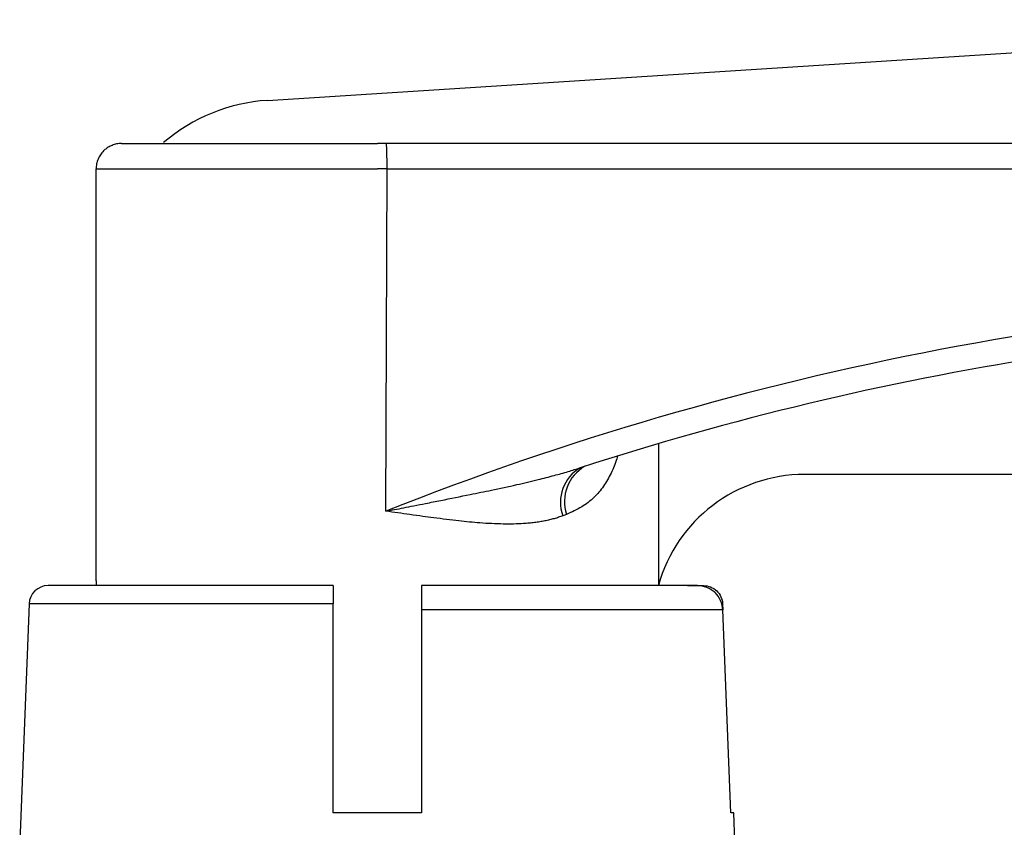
# Model space of a CAD drawing. Header units: millimetres. Extents: x 5820 to 6228, y 2147 to 2435.
# Tile 8 of 20: x 5897 to 5936, y 2246 to 2278. Entities that reach past the tile are written whole.
import ezdxf

# ---------------------------------------------------------------- set-up
doc = ezdxf.new("R2010")
doc.units = ezdxf.units.MM
doc.layers.add('1轮廓实线层', color=7, linetype='Continuous')
doc.layers.add('2细线层', color=3, linetype='Continuous')
doc.styles.add('SLDTEXTSTYLE1', font='txt')
doc.dimstyles.new('SLDDIMSTYLE0', dxfattribs={"dimtxt": 7, "dimasz": 8.16, "dimexe": 0, "dimexo": 0.0625, "dimgap": 1.75, "dimtad": 2, "dimdec": 0, "dimrnd": 1e-09, "dimzin": 4, "dimdsep": 46, "dimtxsty": 'SLDTEXTSTYLE1', "dimsah": 1, "dimcen": 0.09, "dimadec": 0, "dimazin": 1, "dimtfac": 1, "dimtofl": 0, "dimtmove": 0, "dimatfit": 3, "dimfxl": 1, "dimfrac": 2, "dimtolj": 1, "dimtzin": 12, "dimarcsym": 0})

# ---------------------------------------------------------------- blocks, each defined once
blk = doc.blocks.new('*D16')
at = {"layer": '2细线层', "color": 0, "lineweight": -2, "ltscale": 2, "transparency": 16777216}
for p, q in [((6035.78, 2244.562), (6035.78, 2252.722)), ((5924.625, 2236.402), (6035.78, 2236.402)), ((5919.694, 2217.402), (6035.78, 2217.402)), ((6035.78, 2209.242), (6035.78, 2177.859))]:
    blk.add_line(p, q, dxfattribs=at)
at = {"layer": '2细线层', "color": 0, "ltscale": 2, "transparency": 16777216}
for points in [[(6034.42, 2244.562), (6037.14, 2244.562), (6035.78, 2236.402)], [(6034.42, 2209.242), (6037.14, 2209.242), (6035.78, 2217.402)]]:
    blk.add_solid(points, dxfattribs=at)
at = {"layer": 'Defpoints', "color": 0, "ltscale": 2, "transparency": 16777216}
for p in [(5924.563, 2236.402), (6035.78, 2236.402), (5919.632, 2217.402)]:
    blk.add_point(p, dxfattribs=at)
at = {"layer": '2细线层', "color": 0, "ltscale": 2, "transparency": 16777216, "insert": (6037.53, 2188.738), "char_height": 7, "attachment_point": 2, "rotation": 90, "style": 'SLDTEXTSTYLE1'}
blk.add_mtext('\\A1;GH=19', dxfattribs=at)

msp = doc.modelspace()

# ---------------------------------------------------------------- linework, layer by layer
at = {"layer": '1轮廓实线层', "linetype": 'Continuous', "lineweight": 25, "ltscale": 2}
for p, q in [((5906.466, 2274.609), (5956.396, 2277.802)), ((5915.749, 2272.902), (5911.169, 2272.902)), ((5959.27, 2272.902), (5915.749, 2272.902)), ((5899.684, 2255.585), (5899.687, 2271.902)), ((5911.201, 2271.902), (5910.823, 2271.902)), ((5911.158, 2258.348), (5911.201, 2271.902)), ((5911.201, 2271.902), (5999.733, 2271.902)), ((5921.94, 2261.017), (5921.941, 2255.402)), ((5978.471, 2259.802), (5927.721, 2259.802)), ((5899.684, 2255.585), (5899.693, 2255.402)), ((5923.089, 2255.402), (5922.494, 2255.402)), ((5923.089, 2255.402), (5923.724, 2255.402)), ((5897.034, 2254.682), (5896.663, 2245.269)), ((5909.063, 2254.682), (5897.034, 2254.682)), ((5909.063, 2246.402), (5909.063, 2254.682)), ((5924.479, 2254.682), (5924.489, 2254.441)), ((5912.563, 2254.441), (5912.563, 2246.402)), ((5924.489, 2254.441), (5912.563, 2254.441)), ((5924.809, 2246.402), (5924.489, 2254.441)), ((5912.563, 2246.402), (5909.063, 2246.402)), ((5924.918, 2246.402), (5924.809, 2246.402)), ((5924.963, 2245.269), (5924.918, 2246.402))]:
    msp.add_line(p, q, dxfattribs=at)
at = {"layer": '1轮廓实线层', "linetype": 'Continuous', "lineweight": 25, "ltscale": 4}
for centre, radius, start, end in [((5906.913, 2267.623), 7, 93.66, 130.6143), ((5919.653, 2258.695), 1.591, 120.3842, 199.4877), ((5919.819, 2258.736), 1.597, 119.5301, 198.7633), ((5927.721, 2253.802), 6, 90, 164.534), ((5897.784, 2254.652), 0.75, 90, 177.7395)]:
    msp.add_arc(centre, radius, start, end, dxfattribs=at)
at = {"layer": '1轮廓实线层', "linetype": 'Continuous', "lineweight": 25, "ltscale": 2}
for points, knots in [([(5900.695, 2272.902), (5900.661, 2272.901), (5900.594, 2272.899), (5900.497, 2272.884), (5900.404, 2272.861), (5900.318, 2272.831), (5900.238, 2272.794), (5900.164, 2272.753), (5900.097, 2272.708), (5900.036, 2272.66), (5899.95, 2272.58), (5899.849, 2272.458), (5899.757, 2272.282), (5899.698, 2272.095), (5899.691, 2271.966), (5899.687, 2271.902)], [0, 0, 0, 0, 0.0647471, 0.1272718, 0.1875728, 0.245649, 0.3014998, 0.3551246, 0.4065237, 0.4556976, 0.5026471, 0.6297898, 0.7550294, 0.8784144, 1, 1, 1, 1]), ([(5900.695, 2272.902), (5901.01, 2272.902), (5902.212, 2272.902), (5905.941, 2272.902), (5908.339, 2272.902), (5910.822, 2272.902)], [0, 0, 0, 0, 0.5, 0.5, 1, 1, 1, 1]), ([(5911.201, 2271.902), (5911.201, 2272.164), (5911.198, 2272.424), (5911.186, 2272.794), (5911.177, 2272.902), (5911.169, 2272.902)], [0, 0, 0, 0, 0.5, 0.5, 1, 1, 1, 1]), ([(5899.687, 2271.902), (5899.844, 2271.902), (5900.249, 2271.902), (5901.504, 2271.902), (5902.352, 2271.902), (5904.383, 2271.902), (5905.564, 2271.902), (5908.105, 2271.902), (5909.464, 2271.902), (5910.823, 2271.902)], [0, 0, 0, 0, 0.25, 0.25, 0.5, 0.5, 0.75, 0.75, 1, 1, 1, 1]), ([(5955.843, 2266.902), (5948.215, 2266.902), (5940.587, 2266.178), (5925.602, 2263.31), (5918.247, 2261.166), (5911.158, 2258.348)], [0, 0, 0, 0, 0.5, 0.5, 1, 1, 1, 1]), ([(5955.813, 2265.902), (5949.551, 2265.902), (5943.288, 2265.41), (5930.916, 2263.458), (5924.807, 2261.996), (5918.849, 2260.067)], [0, 0, 0, 0, 0.5, 0.5, 1, 1, 1, 1]), ([(5920.313, 2260.517), (5920.305, 2260.486), (5920.245, 2260.246), (5920.069, 2259.84), (5919.775, 2259.317), (5919.386, 2258.866), (5918.903, 2258.486), (5918.511, 2258.313), (5918.306, 2258.222)], [0, 0, 0, 0, 0.025447, 0.200572, 0.385041, 0.574359, 0.778467, 1, 1, 1, 1]), ([(5911.158, 2258.348), (5911.271, 2258.37), (5911.507, 2258.414), (5911.873, 2258.485), (5912.283, 2258.565), (5912.769, 2258.663), (5913.512, 2258.813), (5914.381, 2258.987), (5915.385, 2259.192), (5916.284, 2259.385), (5917.111, 2259.579), (5917.79, 2259.754), (5918.348, 2259.909), (5918.69, 2260.017), (5918.849, 2260.067)], [0, 0, 0, 0, 0.043208, 0.08994, 0.140195, 0.199994, 0.276428, 0.425403, 0.534728, 0.664738, 0.77594, 0.860298, 0.934979, 1, 1, 1, 1]), ([(5918.154, 2258.164), (5918.099, 2258.144), (5917.987, 2258.103), (5917.812, 2258.05), (5917.63, 2258.003), (5917.44, 2257.961), (5917.242, 2257.926), (5917.036, 2257.896), (5916.822, 2257.873), (5916.417, 2257.841), (5915.776, 2257.83), (5914.92, 2257.873), (5913.998, 2257.964), (5913.242, 2258.058), (5912.592, 2258.146), (5912.121, 2258.212), (5911.633, 2258.281), (5911.316, 2258.326), (5911.158, 2258.348)], [0, 0, 0, 0, 0.029399, 0.05938, 0.089974, 0.121206, 0.153104, 0.18569, 0.218988, 0.253018, 0.371247, 0.502516, 0.616629, 0.751216, 0.807622, 0.875524, 0.937759, 1, 1, 1, 1]), ([(5909.063, 2255.402), (5908.577, 2255.402), (5907.592, 2255.402), (5906.146, 2255.402), (5904.479, 2255.402), (5902.677, 2255.402), (5901.103, 2255.402), (5899.948, 2255.402), (5899.132, 2255.402), (5898.507, 2255.402), (5898.077, 2255.402), (5897.825, 2255.402), (5897.801, 2255.402), (5897.789, 2255.402)], [0, 0, 0, 0, 0.078996, 0.160053, 0.243052, 0.3718, 0.502824, 0.590205, 0.676922, 0.762808, 0.845782, 0.926852, 1, 1, 1, 1]), ([(5909.063, 2255.402), (5909.063, 2255.402), (5909.063, 2255.384), (5909.063, 2255.313), (5909.063, 2255.26), (5909.063, 2255.062), (5909.063, 2254.875), (5909.063, 2254.682)], [0, 0, 0, 0, 0.25, 0.25, 0.5, 0.5, 1, 1, 1, 1]), ([(5923.481, 2255.402), (5923.1, 2255.402), (5921.826, 2255.402), (5917.885, 2255.402), (5915.324, 2255.402), (5912.563, 2255.402)], [0, 0, 0, 0, 0.5, 0.5, 1, 1, 1, 1]), ([(5912.563, 2255.402), (5912.563, 2255.402), (5912.563, 2255.378), (5912.563, 2255.283), (5912.563, 2255.213), (5912.563, 2254.949), (5912.563, 2254.7), (5912.563, 2254.441)], [0, 0, 0, 0, 0.25, 0.25, 0.5, 0.5, 1, 1, 1, 1]), ([(5924.489, 2254.441), (5924.484, 2254.571), (5924.454, 2254.696), (5924.347, 2254.93), (5924.272, 2255.036), (5923.994, 2255.3), (5923.74, 2255.402), (5923.481, 2255.402)], [0, 0, 0, 0, 0.25, 0.25, 0.5, 0.5, 1, 1, 1, 1]), ([(5923.724, 2255.402), (5923.821, 2255.402), (5923.916, 2255.384), (5924.095, 2255.313), (5924.177, 2255.26), (5924.386, 2255.062), (5924.472, 2254.875), (5924.479, 2254.682)], [0, 0, 0, 0, 0.25, 0.25, 0.5, 0.5, 1, 1, 1, 1])]:
    msp.add_open_spline(points, degree=3, knots=knots, dxfattribs=at)
for points in [[(5911.169, 2272.902), (5911.053, 2272.902), (5910.938, 2272.902), (5910.822, 2272.902)], [(5918.306, 2258.222), (5918.256, 2258.203), (5918.205, 2258.183), (5918.154, 2258.164)]]:
    msp.add_open_spline(points, degree=3, dxfattribs=at)

# ---------------------------------------------------------------- dimensions: what is measured, and where the dimension line sits
at = {"layer": '2细线层', "ltscale": 2}
dim = msp.add_linear_dim(base=(6035.78, 2236.402), p1=(5919.632, 2217.402), p2=(5924.563, 2236.402), angle=90, text='GH=<>', dimstyle='SLDDIMSTYLE0', dxfattribs=at)
dim.commit()
dim.dimension.update_dxf_attribs({"geometry": '*D16', "text_midpoint": (6035.78, 2188.738), "dimtype": 160})

doc.saveas('drawing.dxf')
